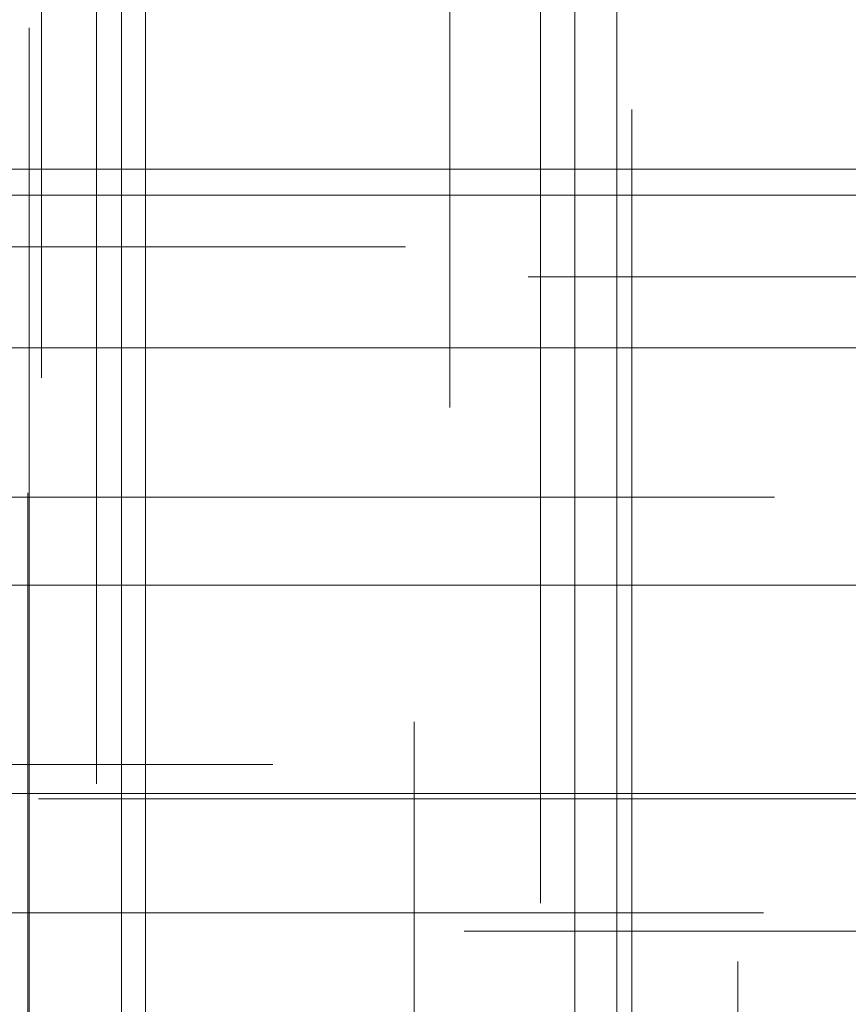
# Model space of a CAD drawing. Header units: millimetres. Extents: x -50 to 901, y -50 to 714.
# Tile 66 of 186: x 13.52 to 17.62, y -21.54 to -16.68. Entities that reach past the tile are written whole.
import ezdxf

# ---------------------------------------------------------------- set-up
doc = ezdxf.new("R2010")
doc.units = ezdxf.units.MM

# ---------------------------------------------------------------- blocks, each defined once
blk = doc.blocks.new('SW_CENTERMARKSYMBOL_317')
at = {"color": 0, "linetype": 'Continuous', "lineweight": 18}
for p, q in [((0, 5), (0, 5.6932)), ((0, 0), (0, 5))]:
    blk.add_line(p, q, dxfattribs=at)
blk = doc.blocks.new('SW_CENTERMARKSYMBOL_320')
at = {"color": 0, "linetype": 'Continuous', "lineweight": 18}
for p, q in [((0, 0), (5, 0)), ((5, 0), (5.5209, 0))]:
    blk.add_line(p, q, dxfattribs=at)
blk = doc.blocks.new('SW_CENTERMARKSYMBOL_415')
at = {"color": 0, "linetype": 'Continuous', "lineweight": 18}
blk.add_line((0, 5), (0, 5.5747), dxfattribs=at)
blk = doc.blocks.new('SW_CENTERMARKSYMBOL_489')
at = {"color": 0, "linetype": 'Continuous', "lineweight": 18}
for q in [(0, 5), (-5, 0), (0, -5), (5, 0)]:
    blk.add_line((0, 0), q, dxfattribs=at)
blk = doc.blocks.new('SW_CENTERMARKSYMBOL_490')
at = {"color": 0, "linetype": 'Continuous', "lineweight": 18}
for p, q in [((0, 0), (0, -5)), ((0, -5), (0, -5.5209))]:
    blk.add_line(p, q, dxfattribs=at)
blk = doc.blocks.new('SW_CENTERMARKSYMBOL_491')
at = {"color": 0, "linetype": 'Continuous', "lineweight": 18}
for p, q in [((0, 0), (0, -5)), ((0, -5), (0, -5.6463))]:
    blk.add_line(p, q, dxfattribs=at)
blk = doc.blocks.new('SW_CENTERMARKSYMBOL_492')
at = {"color": 0, "linetype": 'Continuous', "lineweight": 18}
for p, q in [((0, 0), (0, -5)), ((0, -5), (0, -5.5549))]:
    blk.add_line(p, q, dxfattribs=at)
blk = doc.blocks.new('SW_CENTERMARKSYMBOL_494')
at = {"color": 0, "linetype": 'Continuous', "lineweight": 18}
for p, q in [((-5, 0), (-5.6585, 0)), ((0, 0), (-5, 0))]:
    blk.add_line(p, q, dxfattribs=at)
blk = doc.blocks.new('SW_CENTERMARKSYMBOL_502')
at = {"color": 0, "linetype": 'Continuous', "lineweight": 18}
for p, q in [((0, 0), (0, -5)), ((0, -5), (0, -5.6463))]:
    blk.add_line(p, q, dxfattribs=at)
blk = doc.blocks.new('SW_CENTERMARKSYMBOL_505')
at = {"color": 0, "linetype": 'Continuous', "lineweight": 18}
for p, q in [((0, 5), (0, 5.6585)), ((0, 0), (0, 5))]:
    blk.add_line(p, q, dxfattribs=at)
blk = doc.blocks.new('SW_CENTERMARKSYMBOL_508')
at = {"color": 0, "linetype": 'Continuous', "lineweight": 18}
for p, q in [((0, 0), (5, 0)), ((5, 0), (5.6463, 0))]:
    blk.add_line(p, q, dxfattribs=at)
blk = doc.blocks.new('SW_CENTERMARKSYMBOL_509')
at = {"color": 0, "linetype": 'Continuous', "lineweight": 18}
for p, q in [((0, 0), (5, 0)), ((5, 0), (5.5209, 0))]:
    blk.add_line(p, q, dxfattribs=at)
blk = doc.blocks.new('SW_CENTERMARKSYMBOL_510')
at = {"color": 0, "linetype": 'Continuous', "lineweight": 18}
for p, q in [((0, 0), (5, 0)), ((5, 0), (5.6063, 0))]:
    blk.add_line(p, q, dxfattribs=at)
blk = doc.blocks.new('SW_CENTERMARKSYMBOL_511')
at = {"color": 0, "linetype": 'Continuous', "lineweight": 18}
for p, q in [((0, 5), (0, 5.6585)), ((0, 0), (0, 5))]:
    blk.add_line(p, q, dxfattribs=at)
blk = doc.blocks.new('SW_CENTERMARKSYMBOL_512')
at = {"color": 0, "linetype": 'Continuous', "lineweight": 18}
for p, q in [((0, 5), (0, 5.6585)), ((0, 0), (0, 5))]:
    blk.add_line(p, q, dxfattribs=at)
blk = doc.blocks.new('SW_CENTERMARKSYMBOL_514')
at = {"color": 0, "linetype": 'Continuous', "lineweight": 18}
for p, q in [((-5, 0), (-5.6932, 0)), ((0, 0), (-5, 0))]:
    blk.add_line(p, q, dxfattribs=at)
blk = doc.blocks.new('SW_CENTERMARKSYMBOL_515')
at = {"color": 0, "linetype": 'Continuous', "lineweight": 18}
for p, q in [((-5, 0), (-5.6585, 0)), ((0, 0), (-5, 0))]:
    blk.add_line(p, q, dxfattribs=at)
blk = doc.blocks.new('SW_CENTERMARKSYMBOL_516')
at = {"color": 0, "linetype": 'Continuous', "lineweight": 18}
for p, q in [((-5, 0), (-5.6585, 0)), ((0, 0), (-5, 0))]:
    blk.add_line(p, q, dxfattribs=at)
blk = doc.blocks.new('SW_CENTERMARKSYMBOL_518')
at = {"color": 0, "linetype": 'Continuous', "lineweight": 18}
for q in [(0, 5), (-5, 0), (0, -5), (5, 0)]:
    blk.add_line((0, 0), q, dxfattribs=at)
blk = doc.blocks.new('SW_CENTERMARKSYMBOL_519')
at = {"color": 0, "linetype": 'Continuous', "lineweight": 18}
for q in [(0, 5), (-5, 0), (0, -5), (5, 0)]:
    blk.add_line((0, 0), q, dxfattribs=at)
blk = doc.blocks.new('SW_CENTERMARKSYMBOL_520')
at = {"color": 0, "linetype": 'Continuous', "lineweight": 18}
for q in [(0, 5), (-5, 0), (0, -5), (5, 0)]:
    blk.add_line((0, 0), q, dxfattribs=at)
blk = doc.blocks.new('SW_CENTERMARKSYMBOL_880')
at = {"color": 0, "linetype": 'Continuous', "lineweight": 18}
for p, q in [((0, 5), (0, 5.6932)), ((0, 0), (0, 5))]:
    blk.add_line(p, q, dxfattribs=at)
blk = doc.blocks.new('SW_CENTERMARKSYMBOL_883')
at = {"color": 0, "linetype": 'Continuous', "lineweight": 18}
for p, q in [((0, 0), (5, 0)), ((5, 0), (5.5209, 0))]:
    blk.add_line(p, q, dxfattribs=at)
blk = doc.blocks.new('SW_CENTERMARKSYMBOL_978')
at = {"color": 0, "linetype": 'Continuous', "lineweight": 18}
blk.add_line((0, 5), (0, 5.5747), dxfattribs=at)
blk = doc.blocks.new('SW_CENTERMARKSYMBOL_1052')
at = {"color": 0, "linetype": 'Continuous', "lineweight": 18}
for q in [(0, 5), (-5, 0), (0, -5), (5, 0)]:
    blk.add_line((0, 0), q, dxfattribs=at)
blk = doc.blocks.new('SW_CENTERMARKSYMBOL_1053')
at = {"color": 0, "linetype": 'Continuous', "lineweight": 18}
for p, q in [((0, 0), (0, -5)), ((0, -5), (0, -5.5209))]:
    blk.add_line(p, q, dxfattribs=at)
blk = doc.blocks.new('SW_CENTERMARKSYMBOL_1054')
at = {"color": 0, "linetype": 'Continuous', "lineweight": 18}
for p, q in [((0, 0), (0, -5)), ((0, -5), (0, -5.6463))]:
    blk.add_line(p, q, dxfattribs=at)
blk = doc.blocks.new('SW_CENTERMARKSYMBOL_1055')
at = {"color": 0, "linetype": 'Continuous', "lineweight": 18}
for p, q in [((0, 0), (0, -5)), ((0, -5), (0, -5.5549))]:
    blk.add_line(p, q, dxfattribs=at)
blk = doc.blocks.new('SW_CENTERMARKSYMBOL_1057')
at = {"color": 0, "linetype": 'Continuous', "lineweight": 18}
for p, q in [((-5, 0), (-5.6585, 0)), ((0, 0), (-5, 0))]:
    blk.add_line(p, q, dxfattribs=at)
blk = doc.blocks.new('SW_CENTERMARKSYMBOL_1065')
at = {"color": 0, "linetype": 'Continuous', "lineweight": 18}
for p, q in [((0, 0), (0, -5)), ((0, -5), (0, -5.6463))]:
    blk.add_line(p, q, dxfattribs=at)
blk = doc.blocks.new('SW_CENTERMARKSYMBOL_1068')
at = {"color": 0, "linetype": 'Continuous', "lineweight": 18}
for p, q in [((0, 5), (0, 5.6585)), ((0, 0), (0, 5))]:
    blk.add_line(p, q, dxfattribs=at)
blk = doc.blocks.new('SW_CENTERMARKSYMBOL_1071')
at = {"color": 0, "linetype": 'Continuous', "lineweight": 18}
for p, q in [((0, 0), (5, 0)), ((5, 0), (5.6463, 0))]:
    blk.add_line(p, q, dxfattribs=at)
blk = doc.blocks.new('SW_CENTERMARKSYMBOL_1072')
at = {"color": 0, "linetype": 'Continuous', "lineweight": 18}
for p, q in [((0, 0), (5, 0)), ((5, 0), (5.5209, 0))]:
    blk.add_line(p, q, dxfattribs=at)
blk = doc.blocks.new('SW_CENTERMARKSYMBOL_1073')
at = {"color": 0, "linetype": 'Continuous', "lineweight": 18}
for p, q in [((0, 0), (5, 0)), ((5, 0), (5.6063, 0))]:
    blk.add_line(p, q, dxfattribs=at)
blk = doc.blocks.new('SW_CENTERMARKSYMBOL_1074')
at = {"color": 0, "linetype": 'Continuous', "lineweight": 18}
for p, q in [((0, 5), (0, 5.6585)), ((0, 0), (0, 5))]:
    blk.add_line(p, q, dxfattribs=at)
blk = doc.blocks.new('SW_CENTERMARKSYMBOL_1075')
at = {"color": 0, "linetype": 'Continuous', "lineweight": 18}
for p, q in [((0, 5), (0, 5.6585)), ((0, 0), (0, 5))]:
    blk.add_line(p, q, dxfattribs=at)
blk = doc.blocks.new('SW_CENTERMARKSYMBOL_1077')
at = {"color": 0, "linetype": 'Continuous', "lineweight": 18}
for p, q in [((-5, 0), (-5.6932, 0)), ((0, 0), (-5, 0))]:
    blk.add_line(p, q, dxfattribs=at)
blk = doc.blocks.new('SW_CENTERMARKSYMBOL_1078')
at = {"color": 0, "linetype": 'Continuous', "lineweight": 18}
for p, q in [((-5, 0), (-5.6585, 0)), ((0, 0), (-5, 0))]:
    blk.add_line(p, q, dxfattribs=at)
blk = doc.blocks.new('SW_CENTERMARKSYMBOL_1079')
at = {"color": 0, "linetype": 'Continuous', "lineweight": 18}
for p, q in [((-5, 0), (-5.6585, 0)), ((0, 0), (-5, 0))]:
    blk.add_line(p, q, dxfattribs=at)
blk = doc.blocks.new('SW_CENTERMARKSYMBOL_1081')
at = {"color": 0, "linetype": 'Continuous', "lineweight": 18}
for q in [(0, 5), (-5, 0), (0, -5), (5, 0)]:
    blk.add_line((0, 0), q, dxfattribs=at)
blk = doc.blocks.new('SW_CENTERMARKSYMBOL_1082')
at = {"color": 0, "linetype": 'Continuous', "lineweight": 18}
for q in [(0, 5), (-5, 0), (0, -5), (5, 0)]:
    blk.add_line((0, 0), q, dxfattribs=at)
blk = doc.blocks.new('SW_CENTERMARKSYMBOL_1083')
at = {"color": 0, "linetype": 'Continuous', "lineweight": 18}
for q in [(0, 5), (-5, 0), (0, -5), (5, 0)]:
    blk.add_line((0, 0), q, dxfattribs=at)
blk = doc.blocks.new('SW_CENTERMARKSYMBOL_1443')
at = {"color": 0, "linetype": 'Continuous', "lineweight": 18}
for p, q in [((0, 5), (0, 5.6932)), ((0, 0), (0, 5))]:
    blk.add_line(p, q, dxfattribs=at)
blk = doc.blocks.new('SW_CENTERMARKSYMBOL_1446')
at = {"color": 0, "linetype": 'Continuous', "lineweight": 18}
for p, q in [((0, 0), (5, 0)), ((5, 0), (5.5209, 0))]:
    blk.add_line(p, q, dxfattribs=at)
blk = doc.blocks.new('SW_CENTERMARKSYMBOL_1541')
at = {"color": 0, "linetype": 'Continuous', "lineweight": 18}
blk.add_line((0, 5), (0, 5.5747), dxfattribs=at)
blk = doc.blocks.new('SW_CENTERMARKSYMBOL_1615')
at = {"color": 0, "linetype": 'Continuous', "lineweight": 18}
for q in [(0, 5), (-5, 0), (0, -5), (5, 0)]:
    blk.add_line((0, 0), q, dxfattribs=at)
blk = doc.blocks.new('SW_CENTERMARKSYMBOL_1616')
at = {"color": 0, "linetype": 'Continuous', "lineweight": 18}
for p, q in [((0, 0), (0, -5)), ((0, -5), (0, -5.5209))]:
    blk.add_line(p, q, dxfattribs=at)
blk = doc.blocks.new('SW_CENTERMARKSYMBOL_1617')
at = {"color": 0, "linetype": 'Continuous', "lineweight": 18}
for p, q in [((0, 0), (0, -5)), ((0, -5), (0, -5.6463))]:
    blk.add_line(p, q, dxfattribs=at)
blk = doc.blocks.new('SW_CENTERMARKSYMBOL_1618')
at = {"color": 0, "linetype": 'Continuous', "lineweight": 18}
for p, q in [((0, 0), (0, -5)), ((0, -5), (0, -5.5549))]:
    blk.add_line(p, q, dxfattribs=at)
blk = doc.blocks.new('SW_CENTERMARKSYMBOL_1620')
at = {"color": 0, "linetype": 'Continuous', "lineweight": 18}
for p, q in [((-5, 0), (-5.6585, 0)), ((0, 0), (-5, 0))]:
    blk.add_line(p, q, dxfattribs=at)
blk = doc.blocks.new('SW_CENTERMARKSYMBOL_1628')
at = {"color": 0, "linetype": 'Continuous', "lineweight": 18}
for p, q in [((0, 0), (0, -5)), ((0, -5), (0, -5.6463))]:
    blk.add_line(p, q, dxfattribs=at)
blk = doc.blocks.new('SW_CENTERMARKSYMBOL_1631')
at = {"color": 0, "linetype": 'Continuous', "lineweight": 18}
for p, q in [((0, 5), (0, 5.6585)), ((0, 0), (0, 5))]:
    blk.add_line(p, q, dxfattribs=at)
blk = doc.blocks.new('SW_CENTERMARKSYMBOL_1634')
at = {"color": 0, "linetype": 'Continuous', "lineweight": 18}
for p, q in [((0, 0), (5, 0)), ((5, 0), (5.6463, 0))]:
    blk.add_line(p, q, dxfattribs=at)
blk = doc.blocks.new('SW_CENTERMARKSYMBOL_1635')
at = {"color": 0, "linetype": 'Continuous', "lineweight": 18}
for p, q in [((0, 0), (5, 0)), ((5, 0), (5.5209, 0))]:
    blk.add_line(p, q, dxfattribs=at)
blk = doc.blocks.new('SW_CENTERMARKSYMBOL_1636')
at = {"color": 0, "linetype": 'Continuous', "lineweight": 18}
for p, q in [((0, 0), (5, 0)), ((5, 0), (5.6063, 0))]:
    blk.add_line(p, q, dxfattribs=at)
blk = doc.blocks.new('SW_CENTERMARKSYMBOL_1637')
at = {"color": 0, "linetype": 'Continuous', "lineweight": 18}
for p, q in [((0, 5), (0, 5.6585)), ((0, 0), (0, 5))]:
    blk.add_line(p, q, dxfattribs=at)
blk = doc.blocks.new('SW_CENTERMARKSYMBOL_1638')
at = {"color": 0, "linetype": 'Continuous', "lineweight": 18}
for p, q in [((0, 5), (0, 5.6585)), ((0, 0), (0, 5))]:
    blk.add_line(p, q, dxfattribs=at)
blk = doc.blocks.new('SW_CENTERMARKSYMBOL_1640')
at = {"color": 0, "linetype": 'Continuous', "lineweight": 18}
for p, q in [((-5, 0), (-5.6932, 0)), ((0, 0), (-5, 0))]:
    blk.add_line(p, q, dxfattribs=at)
blk = doc.blocks.new('SW_CENTERMARKSYMBOL_1641')
at = {"color": 0, "linetype": 'Continuous', "lineweight": 18}
for p, q in [((-5, 0), (-5.6585, 0)), ((0, 0), (-5, 0))]:
    blk.add_line(p, q, dxfattribs=at)
blk = doc.blocks.new('SW_CENTERMARKSYMBOL_1642')
at = {"color": 0, "linetype": 'Continuous', "lineweight": 18}
for p, q in [((-5, 0), (-5.6585, 0)), ((0, 0), (-5, 0))]:
    blk.add_line(p, q, dxfattribs=at)
blk = doc.blocks.new('SW_CENTERMARKSYMBOL_1644')
at = {"color": 0, "linetype": 'Continuous', "lineweight": 18}
for q in [(0, 5), (-5, 0), (0, -5), (5, 0)]:
    blk.add_line((0, 0), q, dxfattribs=at)
blk = doc.blocks.new('SW_CENTERMARKSYMBOL_1645')
at = {"color": 0, "linetype": 'Continuous', "lineweight": 18}
for q in [(0, 5), (-5, 0), (0, -5), (5, 0)]:
    blk.add_line((0, 0), q, dxfattribs=at)
blk = doc.blocks.new('SW_CENTERMARKSYMBOL_1646')
at = {"color": 0, "linetype": 'Continuous', "lineweight": 18}
for q in [(0, 5), (-5, 0), (0, -5), (5, 0)]:
    blk.add_line((0, 0), q, dxfattribs=at)
blk = doc.blocks.new('SW_CENTERMARKSYMBOL_2006')
at = {"color": 0, "linetype": 'Continuous', "lineweight": 18}
for p, q in [((0, 5), (0, 5.6932)), ((0, 0), (0, 5))]:
    blk.add_line(p, q, dxfattribs=at)
blk = doc.blocks.new('SW_CENTERMARKSYMBOL_2009')
at = {"color": 0, "linetype": 'Continuous', "lineweight": 18}
for p, q in [((0, 0), (5, 0)), ((5, 0), (5.5209, 0))]:
    blk.add_line(p, q, dxfattribs=at)
blk = doc.blocks.new('SW_CENTERMARKSYMBOL_2104')
at = {"color": 0, "linetype": 'Continuous', "lineweight": 18}
blk.add_line((0, 5), (0, 5.5747), dxfattribs=at)
blk = doc.blocks.new('SW_CENTERMARKSYMBOL_2178')
at = {"color": 0, "linetype": 'Continuous', "lineweight": 18}
for q in [(0, 5), (-5, 0), (0, -5), (5, 0)]:
    blk.add_line((0, 0), q, dxfattribs=at)
blk = doc.blocks.new('SW_CENTERMARKSYMBOL_2179')
at = {"color": 0, "linetype": 'Continuous', "lineweight": 18}
for p, q in [((0, 0), (0, -5)), ((0, -5), (0, -5.5209))]:
    blk.add_line(p, q, dxfattribs=at)
blk = doc.blocks.new('SW_CENTERMARKSYMBOL_2180')
at = {"color": 0, "linetype": 'Continuous', "lineweight": 18}
for p, q in [((0, 0), (0, -5)), ((0, -5), (0, -5.6463))]:
    blk.add_line(p, q, dxfattribs=at)
blk = doc.blocks.new('SW_CENTERMARKSYMBOL_2181')
at = {"color": 0, "linetype": 'Continuous', "lineweight": 18}
for p, q in [((0, 0), (0, -5)), ((0, -5), (0, -5.5549))]:
    blk.add_line(p, q, dxfattribs=at)
blk = doc.blocks.new('SW_CENTERMARKSYMBOL_2183')
at = {"color": 0, "linetype": 'Continuous', "lineweight": 18}
for p, q in [((-5, 0), (-5.6585, 0)), ((0, 0), (-5, 0))]:
    blk.add_line(p, q, dxfattribs=at)
blk = doc.blocks.new('SW_CENTERMARKSYMBOL_2191')
at = {"color": 0, "linetype": 'Continuous', "lineweight": 18}
for p, q in [((0, 0), (0, -5)), ((0, -5), (0, -5.6463))]:
    blk.add_line(p, q, dxfattribs=at)
blk = doc.blocks.new('SW_CENTERMARKSYMBOL_2194')
at = {"color": 0, "linetype": 'Continuous', "lineweight": 18}
for p, q in [((0, 5), (0, 5.6585)), ((0, 0), (0, 5))]:
    blk.add_line(p, q, dxfattribs=at)
blk = doc.blocks.new('SW_CENTERMARKSYMBOL_2197')
at = {"color": 0, "linetype": 'Continuous', "lineweight": 18}
for p, q in [((0, 0), (5, 0)), ((5, 0), (5.6463, 0))]:
    blk.add_line(p, q, dxfattribs=at)
blk = doc.blocks.new('SW_CENTERMARKSYMBOL_2198')
at = {"color": 0, "linetype": 'Continuous', "lineweight": 18}
for p, q in [((0, 0), (5, 0)), ((5, 0), (5.5209, 0))]:
    blk.add_line(p, q, dxfattribs=at)
blk = doc.blocks.new('SW_CENTERMARKSYMBOL_2199')
at = {"color": 0, "linetype": 'Continuous', "lineweight": 18}
for p, q in [((0, 0), (5, 0)), ((5, 0), (5.6063, 0))]:
    blk.add_line(p, q, dxfattribs=at)
blk = doc.blocks.new('SW_CENTERMARKSYMBOL_2200')
at = {"color": 0, "linetype": 'Continuous', "lineweight": 18}
for p, q in [((0, 5), (0, 5.6585)), ((0, 0), (0, 5))]:
    blk.add_line(p, q, dxfattribs=at)
blk = doc.blocks.new('SW_CENTERMARKSYMBOL_2201')
at = {"color": 0, "linetype": 'Continuous', "lineweight": 18}
for p, q in [((0, 5), (0, 5.6585)), ((0, 0), (0, 5))]:
    blk.add_line(p, q, dxfattribs=at)
blk = doc.blocks.new('SW_CENTERMARKSYMBOL_2203')
at = {"color": 0, "linetype": 'Continuous', "lineweight": 18}
for p, q in [((-5, 0), (-5.6932, 0)), ((0, 0), (-5, 0))]:
    blk.add_line(p, q, dxfattribs=at)
blk = doc.blocks.new('SW_CENTERMARKSYMBOL_2204')
at = {"color": 0, "linetype": 'Continuous', "lineweight": 18}
for p, q in [((-5, 0), (-5.6585, 0)), ((0, 0), (-5, 0))]:
    blk.add_line(p, q, dxfattribs=at)
blk = doc.blocks.new('SW_CENTERMARKSYMBOL_2205')
at = {"color": 0, "linetype": 'Continuous', "lineweight": 18}
for p, q in [((-5, 0), (-5.6585, 0)), ((0, 0), (-5, 0))]:
    blk.add_line(p, q, dxfattribs=at)
blk = doc.blocks.new('SW_CENTERMARKSYMBOL_2207')
at = {"color": 0, "linetype": 'Continuous', "lineweight": 18}
for q in [(0, 5), (-5, 0), (0, -5), (5, 0)]:
    blk.add_line((0, 0), q, dxfattribs=at)
blk = doc.blocks.new('SW_CENTERMARKSYMBOL_2208')
at = {"color": 0, "linetype": 'Continuous', "lineweight": 18}
for q in [(0, 5), (-5, 0), (0, -5), (5, 0)]:
    blk.add_line((0, 0), q, dxfattribs=at)
blk = doc.blocks.new('SW_CENTERMARKSYMBOL_2209')
at = {"color": 0, "linetype": 'Continuous', "lineweight": 18}
for q in [(0, 5), (-5, 0), (0, -5), (5, 0)]:
    blk.add_line((0, 0), q, dxfattribs=at)
blk = doc.blocks.new('SW_CENTERMARKSYMBOL_2569')
at = {"color": 0, "linetype": 'Continuous', "lineweight": 18}
for p, q in [((0, 5), (0, 5.6932)), ((0, 0), (0, 5))]:
    blk.add_line(p, q, dxfattribs=at)
blk = doc.blocks.new('SW_CENTERMARKSYMBOL_2572')
at = {"color": 0, "linetype": 'Continuous', "lineweight": 18}
for p, q in [((0, 0), (5, 0)), ((5, 0), (5.5209, 0))]:
    blk.add_line(p, q, dxfattribs=at)
blk = doc.blocks.new('SW_CENTERMARKSYMBOL_2667')
at = {"color": 0, "linetype": 'Continuous', "lineweight": 18}
blk.add_line((0, 5), (0, 5.5747), dxfattribs=at)
blk = doc.blocks.new('SW_CENTERMARKSYMBOL_2741')
at = {"color": 0, "linetype": 'Continuous', "lineweight": 18}
for q in [(0, 5), (-5, 0), (0, -5), (5, 0)]:
    blk.add_line((0, 0), q, dxfattribs=at)
blk = doc.blocks.new('SW_CENTERMARKSYMBOL_2742')
at = {"color": 0, "linetype": 'Continuous', "lineweight": 18}
for p, q in [((0, 0), (0, -5)), ((0, -5), (0, -5.5209))]:
    blk.add_line(p, q, dxfattribs=at)
blk = doc.blocks.new('SW_CENTERMARKSYMBOL_2743')
at = {"color": 0, "linetype": 'Continuous', "lineweight": 18}
for p, q in [((0, 0), (0, -5)), ((0, -5), (0, -5.6463))]:
    blk.add_line(p, q, dxfattribs=at)
blk = doc.blocks.new('SW_CENTERMARKSYMBOL_2744')
at = {"color": 0, "linetype": 'Continuous', "lineweight": 18}
for p, q in [((0, 0), (0, -5)), ((0, -5), (0, -5.5549))]:
    blk.add_line(p, q, dxfattribs=at)
blk = doc.blocks.new('SW_CENTERMARKSYMBOL_2746')
at = {"color": 0, "linetype": 'Continuous', "lineweight": 18}
for p, q in [((-5, 0), (-5.6585, 0)), ((0, 0), (-5, 0))]:
    blk.add_line(p, q, dxfattribs=at)
blk = doc.blocks.new('SW_CENTERMARKSYMBOL_2754')
at = {"color": 0, "linetype": 'Continuous', "lineweight": 18}
for p, q in [((0, 0), (0, -5)), ((0, -5), (0, -5.6463))]:
    blk.add_line(p, q, dxfattribs=at)
blk = doc.blocks.new('SW_CENTERMARKSYMBOL_2757')
at = {"color": 0, "linetype": 'Continuous', "lineweight": 18}
for p, q in [((0, 5), (0, 5.6585)), ((0, 0), (0, 5))]:
    blk.add_line(p, q, dxfattribs=at)
blk = doc.blocks.new('SW_CENTERMARKSYMBOL_2760')
at = {"color": 0, "linetype": 'Continuous', "lineweight": 18}
for p, q in [((0, 0), (5, 0)), ((5, 0), (5.6463, 0))]:
    blk.add_line(p, q, dxfattribs=at)
blk = doc.blocks.new('SW_CENTERMARKSYMBOL_2761')
at = {"color": 0, "linetype": 'Continuous', "lineweight": 18}
for p, q in [((0, 0), (5, 0)), ((5, 0), (5.5209, 0))]:
    blk.add_line(p, q, dxfattribs=at)
blk = doc.blocks.new('SW_CENTERMARKSYMBOL_2762')
at = {"color": 0, "linetype": 'Continuous', "lineweight": 18}
for p, q in [((0, 0), (5, 0)), ((5, 0), (5.6063, 0))]:
    blk.add_line(p, q, dxfattribs=at)
blk = doc.blocks.new('SW_CENTERMARKSYMBOL_2763')
at = {"color": 0, "linetype": 'Continuous', "lineweight": 18}
for p, q in [((0, 5), (0, 5.6585)), ((0, 0), (0, 5))]:
    blk.add_line(p, q, dxfattribs=at)
blk = doc.blocks.new('SW_CENTERMARKSYMBOL_2764')
at = {"color": 0, "linetype": 'Continuous', "lineweight": 18}
for p, q in [((0, 5), (0, 5.6585)), ((0, 0), (0, 5))]:
    blk.add_line(p, q, dxfattribs=at)
blk = doc.blocks.new('SW_CENTERMARKSYMBOL_2766')
at = {"color": 0, "linetype": 'Continuous', "lineweight": 18}
for p, q in [((-5, 0), (-5.6932, 0)), ((0, 0), (-5, 0))]:
    blk.add_line(p, q, dxfattribs=at)
blk = doc.blocks.new('SW_CENTERMARKSYMBOL_2767')
at = {"color": 0, "linetype": 'Continuous', "lineweight": 18}
for p, q in [((-5, 0), (-5.6585, 0)), ((0, 0), (-5, 0))]:
    blk.add_line(p, q, dxfattribs=at)
blk = doc.blocks.new('SW_CENTERMARKSYMBOL_2768')
at = {"color": 0, "linetype": 'Continuous', "lineweight": 18}
for p, q in [((-5, 0), (-5.6585, 0)), ((0, 0), (-5, 0))]:
    blk.add_line(p, q, dxfattribs=at)
blk = doc.blocks.new('SW_CENTERMARKSYMBOL_2770')
at = {"color": 0, "linetype": 'Continuous', "lineweight": 18}
for q in [(0, 5), (-5, 0), (0, -5), (5, 0)]:
    blk.add_line((0, 0), q, dxfattribs=at)
blk = doc.blocks.new('SW_CENTERMARKSYMBOL_2771')
at = {"color": 0, "linetype": 'Continuous', "lineweight": 18}
for q in [(0, 5), (-5, 0), (0, -5), (5, 0)]:
    blk.add_line((0, 0), q, dxfattribs=at)
blk = doc.blocks.new('SW_CENTERMARKSYMBOL_2772')
at = {"color": 0, "linetype": 'Continuous', "lineweight": 18}
for q in [(0, 5), (-5, 0), (0, -5), (5, 0)]:
    blk.add_line((0, 0), q, dxfattribs=at)

msp = doc.modelspace()

# ---------------------------------------------------------------- linework, layer by layer
at = {"color": 7, "linetype": 'Continuous', "lineweight": 25}
for radius in [45, 45, 45, 45, 45, 43.8964, 43.8964, 43.8964, 43.8964, 43.8964, 43.6219, 43.6219, 43.6219, 43.6219, 43.6219, 42.2814, 42.2814, 42.2814, 42.2814, 42.2814, 35.2814, 35.2814, 35.2814, 35.2814, 35.2814, 33.2814, 33.2814, 33.2814, 33.2814, 33.2814]:
    msp.add_circle((0, 0), radius, dxfattribs=at)
msp.add_arc((0, 0), 50, 274.01152, 355.98848, dxfattribs=at)
msp.add_arc((0, 0), 50, 274.01152, 355.98848, dxfattribs=at)
msp.add_arc((0, 0), 50, 274.01152, 355.98848, dxfattribs=at)
msp.add_arc((0, 0), 50, 274.01152, 355.98848, dxfattribs=at)
msp.add_arc((0, 0), 50, 274.01152, 355.98848, dxfattribs=at)

# ---------------------------------------------------------------- block references
at = {"color": 7, "linetype": 'Continuous', "lineweight": 18}
for name, p in [('SW_CENTERMARKSYMBOL_492', (13.632, -12.893)), ('SW_CENTERMARKSYMBOL_1055', (13.632, -12.893)), ('SW_CENTERMARKSYMBOL_1618', (13.632, -12.893)), ('SW_CENTERMARKSYMBOL_2181', (13.632, -12.893)), ('SW_CENTERMARKSYMBOL_2744', (13.632, -12.893)), ('SW_CENTERMARKSYMBOL_502', (15.6508, -12.9474)), ('SW_CENTERMARKSYMBOL_1065', (15.6508, -12.9474)), ('SW_CENTERMARKSYMBOL_1628', (15.6508, -12.9474)), ('SW_CENTERMARKSYMBOL_2191', (15.6508, -12.9474)), ('SW_CENTERMARKSYMBOL_2754', (15.6508, -12.9474)), ('SW_CENTERMARKSYMBOL_491', (13.9046, -14.8069)), ('SW_CENTERMARKSYMBOL_1054', (13.9046, -14.8069)), ('SW_CENTERMARKSYMBOL_1617', (13.9046, -14.8069)), ('SW_CENTERMARKSYMBOL_2180', (13.9046, -14.8069)), ('SW_CENTERMARKSYMBOL_2743', (13.9046, -14.8069)), ('SW_CENTERMARKSYMBOL_490', (16.0993, -15.5204)), ('SW_CENTERMARKSYMBOL_1053', (16.0993, -15.5204)), ('SW_CENTERMARKSYMBOL_1616', (16.0993, -15.5204)), ('SW_CENTERMARKSYMBOL_2179', (16.0993, -15.5204)), ('SW_CENTERMARKSYMBOL_2742', (16.0993, -15.5204)), ('SW_CENTERMARKSYMBOL_518', (14.0272, -17.4158)), ('SW_CENTERMARKSYMBOL_1081', (14.0272, -17.4158)), ('SW_CENTERMARKSYMBOL_1644', (14.0272, -17.4158)), ('SW_CENTERMARKSYMBOL_2207', (14.0272, -17.4158)), ('SW_CENTERMARKSYMBOL_2770', (14.0272, -17.4158)), ('SW_CENTERMARKSYMBOL_489', (16.4754, -17.5445)), ('SW_CENTERMARKSYMBOL_1052', (16.4754, -17.5445)), ('SW_CENTERMARKSYMBOL_1615', (16.4754, -17.5445)), ('SW_CENTERMARKSYMBOL_2178', (16.4754, -17.5445)), ('SW_CENTERMARKSYMBOL_2741', (16.4754, -17.5445)), ('SW_CENTERMARKSYMBOL_508', (9.7854, -17.7997)), ('SW_CENTERMARKSYMBOL_1071', (9.7854, -17.7997)), ('SW_CENTERMARKSYMBOL_1634', (9.7854, -17.7997)), ('SW_CENTERMARKSYMBOL_2197', (9.7854, -17.7997)), ('SW_CENTERMARKSYMBOL_2760', (9.7854, -17.7997)), ('SW_CENTERMARKSYMBOL_494', (21.6957, -17.9482)), ('SW_CENTERMARKSYMBOL_1057', (21.6957, -17.9482)), ('SW_CENTERMARKSYMBOL_1620', (21.6957, -17.9482)), ('SW_CENTERMARKSYMBOL_2183', (21.6957, -17.9482)), ('SW_CENTERMARKSYMBOL_2746', (21.6957, -17.9482)), ('SW_CENTERMARKSYMBOL_516', (18.7092, -18.2996)), ('SW_CENTERMARKSYMBOL_1079', (18.7092, -18.2996)), ('SW_CENTERMARKSYMBOL_1642', (18.7092, -18.2996)), ('SW_CENTERMARKSYMBOL_2205', (18.7092, -18.2996)), ('SW_CENTERMARKSYMBOL_2768', (18.7092, -18.2996)), ('SW_CENTERMARKSYMBOL_509', (11.7338, -19.0365)), ('SW_CENTERMARKSYMBOL_1072', (11.7338, -19.0365)), ('SW_CENTERMARKSYMBOL_1635', (11.7338, -19.0365)), ('SW_CENTERMARKSYMBOL_2198', (11.7338, -19.0365)), ('SW_CENTERMARKSYMBOL_2761', (11.7338, -19.0365)), ('SW_CENTERMARKSYMBOL_519', (14.1466, -19.4711)), ('SW_CENTERMARKSYMBOL_1082', (14.1466, -19.4711)), ('SW_CENTERMARKSYMBOL_1645', (14.1466, -19.4711)), ('SW_CENTERMARKSYMBOL_2208', (14.1466, -19.4711)), ('SW_CENTERMARKSYMBOL_2771', (14.1466, -19.4711)), ('SW_CENTERMARKSYMBOL_320', (9.2553, -20.357)), ('SW_CENTERMARKSYMBOL_883', (9.2553, -20.357)), ('SW_CENTERMARKSYMBOL_1446', (9.2553, -20.357)), ('SW_CENTERMARKSYMBOL_2009', (9.2553, -20.357)), ('SW_CENTERMARKSYMBOL_2572', (9.2553, -20.357)), ('SW_CENTERMARKSYMBOL_520', (16.2681, -20.5002)), ('SW_CENTERMARKSYMBOL_1083', (16.2681, -20.5002)), ('SW_CENTERMARKSYMBOL_1646', (16.2681, -20.5002)), ('SW_CENTERMARKSYMBOL_2209', (16.2681, -20.5002)), ('SW_CENTERMARKSYMBOL_2772', (16.2681, -20.5002)), ('SW_CENTERMARKSYMBOL_515', (19.2751, -20.5259)), ('SW_CENTERMARKSYMBOL_1078', (19.2751, -20.5259)), ('SW_CENTERMARKSYMBOL_1641', (19.2751, -20.5259)), ('SW_CENTERMARKSYMBOL_2204', (19.2751, -20.5259)), ('SW_CENTERMARKSYMBOL_2767', (19.2751, -20.5259)), ('SW_CENTERMARKSYMBOL_510', (11.5946, -21.0906)), ('SW_CENTERMARKSYMBOL_1073', (11.5946, -21.0906)), ('SW_CENTERMARKSYMBOL_1636', (11.5946, -21.0906)), ('SW_CENTERMARKSYMBOL_2199', (11.5946, -21.0906)), ('SW_CENTERMARKSYMBOL_2762', (11.5946, -21.0906)), ('SW_CENTERMARKSYMBOL_514', (21.414, -21.1799)), ('SW_CENTERMARKSYMBOL_1077', (21.414, -21.1799)), ('SW_CENTERMARKSYMBOL_1640', (21.414, -21.1799)), ('SW_CENTERMARKSYMBOL_2203', (21.414, -21.1799)), ('SW_CENTERMARKSYMBOL_2766', (21.414, -21.1799)), ('SW_CENTERMARKSYMBOL_511', (13.5705, -22.3775)), ('SW_CENTERMARKSYMBOL_1074', (13.5705, -22.3775)), ('SW_CENTERMARKSYMBOL_1637', (13.5705, -22.3775)), ('SW_CENTERMARKSYMBOL_2200', (13.5705, -22.3775)), ('SW_CENTERMARKSYMBOL_2763', (13.5705, -22.3775)), ('SW_CENTERMARKSYMBOL_505', (16.5505, -22.7798)), ('SW_CENTERMARKSYMBOL_1068', (16.5505, -22.7798)), ('SW_CENTERMARKSYMBOL_1631', (16.5505, -22.7798)), ('SW_CENTERMARKSYMBOL_2194', (16.5505, -22.7798)), ('SW_CENTERMARKSYMBOL_2757', (16.5505, -22.7798)), ('SW_CENTERMARKSYMBOL_512', (13.5649, -24.6745)), ('SW_CENTERMARKSYMBOL_1075', (13.5649, -24.6745)), ('SW_CENTERMARKSYMBOL_1638', (13.5649, -24.6745)), ('SW_CENTERMARKSYMBOL_2201', (13.5649, -24.6745)), ('SW_CENTERMARKSYMBOL_2764', (13.5649, -24.6745)), ('SW_CENTERMARKSYMBOL_317', (15.474, -25.8399)), ('SW_CENTERMARKSYMBOL_880', (15.474, -25.8399)), ('SW_CENTERMARKSYMBOL_1443', (15.474, -25.8399)), ('SW_CENTERMARKSYMBOL_2006', (15.474, -25.8399)), ('SW_CENTERMARKSYMBOL_2569', (15.474, -25.8399)), ('SW_CENTERMARKSYMBOL_415', (17.0746, -26.9053)), ('SW_CENTERMARKSYMBOL_978', (17.0746, -26.9053)), ('SW_CENTERMARKSYMBOL_1541', (17.0746, -26.9053)), ('SW_CENTERMARKSYMBOL_2104', (17.0746, -26.9053)), ('SW_CENTERMARKSYMBOL_2667', (17.0746, -26.9053))]:
    msp.add_blockref(name, p, dxfattribs=at)

doc.saveas('drawing.dxf')
